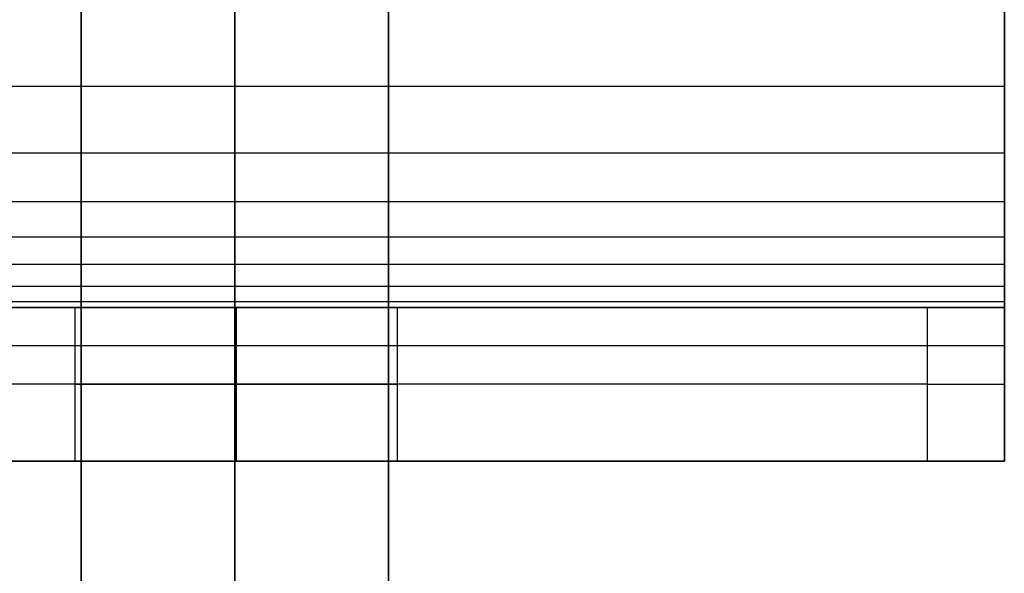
# Model space of a CAD drawing. Header units: millimetres. Extents: x -2489 to -2089, y -61 to 330.
# Tile 187 of 256: x -2101.65 to -2088.83, y -1.46 to 5.74. Entities that reach past the tile are written whole.
import ezdxf

# ---------------------------------------------------------------- set-up
doc = ezdxf.new("R2010")
doc.units = ezdxf.units.MM
doc.layers.get('0').update_dxf_attribs({"true_color": 0x000000})
doc.layers.add('Default', color=7, linetype='Continuous', true_color=0x000000)
doc.layers.add('Layer 01', color=7, linetype='Continuous', true_color=0x000000)

msp = doc.modelspace()

# ---------------------------------------------------------------- linework, layer by layer
msp.add_open_spline([(-2098.847, 20.89, 7.01), (-2098.847, 9.243, 7.01), (-2098.847, -2.404, 7.01), (-2098.847, -2.456, 7.011), (-2098.847, -2.508, 7.012), (-2098.847, -2.559, 7.016), (-2098.847, -2.611, 7.02), (-2098.847, -2.661, 7.027), (-2098.847, -2.712, 7.033), (-2098.847, -2.762, 7.042), (-2098.847, -2.812, 7.051), (-2098.847, -2.861, 7.062), (-2098.847, -2.91, 7.074), (-2098.847, -2.958, 7.087), (-2098.847, -3.006, 7.101), (-2098.847, -3.053, 7.117), (-2098.847, -3.1, 7.133), (-2098.847, -3.146, 7.151), (-2098.847, -3.192, 7.169), (-2098.847, -3.237, 7.189), (-2098.847, -3.281, 7.21), (-2098.847, -3.325, 7.232), (-2098.847, -3.369, 7.254), (-2098.847, -3.411, 7.279), (-2098.847, -3.454, 7.303), (-2098.847, -3.495, 7.33), (-2098.847, -3.536, 7.356), (-2098.847, -3.575, 7.384), (-2098.847, -3.615, 7.412), (-2098.847, -3.653, 7.443), (-2098.847, -3.692, 7.473), (-2098.847, -3.728, 7.504), (-2098.847, -3.765, 7.536), (-2098.847, -3.8, 7.57), (-2098.847, -3.836, 7.603), (-2098.847, -3.869, 7.639), (-2098.847, -3.903, 7.674), (-2098.847, -3.935, 7.71), (-2098.847, -3.966, 7.747), (-2098.847, -3.996, 7.786), (-2098.847, -4.027, 7.824), (-2098.847, -4.055, 7.864), (-2098.847, -4.083, 7.903), (-2098.847, -4.109, 7.944), (-2098.847, -4.136, 7.985), (-2098.847, -4.16, 8.028), (-2098.847, -4.185, 8.07), (-2098.847, -4.207, 8.114), (-2098.847, -4.229, 8.158), (-2098.847, -4.25, 8.202), (-2098.847, -4.27, 8.247), (-2098.847, -4.288, 8.293), (-2098.847, -4.306, 8.339), (-2098.847, -4.322, 8.386), (-2098.847, -4.338, 8.433), (-2098.847, -4.352, 8.481), (-2098.847, -4.365, 8.529), (-2098.847, -4.377, 8.578), (-2098.847, -4.388, 8.627), (-2098.847, -4.397, 8.677), (-2098.847, -4.406, 8.727), (-2098.847, -4.412, 8.778), (-2098.847, -4.419, 8.828), (-2098.847, -4.423, 8.88), (-2098.847, -4.427, 8.931), (-2098.847, -4.428, 8.983), (-2098.847, -4.429, 9.035), (-2098.847, -4.429, 22.904), (-2098.847, -4.429, 36.773), (-2098.847, -4.425, 36.89), (-2098.847, -4.422, 37.008), (-2098.847, -4.411, 37.124), (-2098.847, -4.399, 37.241), (-2098.847, -4.381, 37.355), (-2098.847, -4.363, 37.47), (-2098.847, -4.337, 37.583), (-2098.847, -4.312, 37.696), (-2098.847, -4.279, 37.806), (-2098.847, -4.247, 37.917), (-2098.847, -4.208, 38.025), (-2098.847, -4.169, 38.133), (-2098.847, -4.123, 38.238), (-2098.847, -4.077, 38.343), (-2098.847, -4.025, 38.445), (-2098.847, -3.973, 38.547), (-2098.847, -3.915, 38.646), (-2098.847, -3.856, 38.744), (-2098.847, -3.792, 38.839), (-2098.847, -3.728, 38.934), (-2098.847, -3.657, 39.025), (-2098.847, -3.587, 39.116), (-2098.847, -3.511, 39.202), (-2098.847, -3.435, 39.289), (-2098.847, -3.353, 39.37), (-2098.847, -3.271, 39.452), (-2098.847, -3.184, 39.529), (-2098.847, -3.097, 39.606), (-2098.847, -3.005, 39.678), (-2098.847, -2.913, 39.749), (-2098.847, -2.815, 39.816), (-2098.847, -2.718, 39.882), (-2098.847, 134.227, 123.012), (-2098.847, 271.172, 206.143), (-2098.847, 271.269, 206.209), (-2098.847, 271.366, 206.275), (-2098.847, 271.459, 206.347), (-2098.847, 271.551, 206.419), (-2098.847, 271.638, 206.496), (-2098.847, 271.725, 206.573), (-2098.847, 271.807, 206.654), (-2098.847, 271.888, 206.736), (-2098.847, 271.965, 206.823), (-2098.847, 272.041, 206.909), (-2098.847, 272.111, 207), (-2098.847, 272.181, 207.091), (-2098.847, 272.246, 207.186), (-2098.847, 272.31, 207.281), (-2098.847, 272.369, 207.379), (-2098.847, 272.427, 207.478), (-2098.847, 272.479, 207.58), (-2098.847, 272.531, 207.682), (-2098.847, 272.577, 207.787), (-2098.847, 272.622, 207.892), (-2098.847, 272.662, 208), (-2098.847, 272.701, 208.108), (-2098.847, 272.733, 208.219), (-2098.847, 272.765, 208.329), (-2098.847, 272.791, 208.442), (-2098.847, 272.816, 208.555), (-2098.847, 272.835, 208.67), (-2098.847, 272.853, 208.784), (-2098.847, 272.864, 208.901), (-2098.847, 272.876, 209.017), (-2098.847, 272.879, 209.135), (-2098.847, 272.883, 209.252), (-2098.847, 272.883, 223.085), (-2098.847, 272.883, 236.917), (-2098.851, 272.883, 237.104), (-2098.855, 272.883, 237.291)], degree=2, knots=[0, 0, 0, 1, 1, 2, 2, 3, 3, 4, 4, 5, 5, 6, 6, 7, 7, 8, 8, 9, 9, 10, 10, 11, 11, 12, 12, 13, 13, 14, 14, 15, 15, 16, 16, 17, 17, 18, 18, 19, 19, 20, 20, 21, 21, 22, 22, 23, 23, 24, 24, 25, 25, 26, 26, 27, 27, 28, 28, 29, 29, 30, 30, 31, 31, 32, 32, 33, 33, 34, 34, 35, 35, 36, 36, 37, 37, 38, 38, 39, 39, 40, 40, 41, 41, 42, 42, 43, 43, 44, 44, 45, 45, 46, 46, 47, 47, 48, 48, 49, 49, 50, 50, 51, 51, 52, 52, 53, 53, 54, 54, 55, 55, 56, 56, 57, 57, 58, 58, 59, 59, 60, 60, 61, 61, 62, 62, 63, 63, 64, 64, 65, 65, 66, 66, 67, 67, 68, 68, 68.624116, 68.624116, 68.624116])
at = {"layer": 'Default'}
for points, knots in [([(-2098.847, 272.253, 204.46), (-2098.847, 272.238, 204.451), (-2098.847, 272.224, 204.442), (-2098.847, 272.209, 204.434), (-2098.847, 180.928, 149.022), (-2098.847, 89.645, 93.61), (-2098.847, -1.637, 38.198)], [0, 0, 0, 0, 0.050752, 0.050752, 0.050752, 320.403431, 320.403431, 320.403431, 320.403431]), ([(-2100.847, -2.718, 39.882), (-2100.847, 88.578, 95.302), (-2100.847, 179.876, 150.723), (-2100.847, 271.172, 206.143), (-2100.847, 271.172, 206.143), (-2100.847, 271.172, 206.143), (-2100.847, 271.172, 206.143)], [57.915339, 57.915339, 57.915339, 57.915339, 378.318744, 378.318744, 378.318744, 378.318747, 378.318747, 378.318747, 378.318747]), ([(-2098.847, -3.799, 41.565), (-2098.847, -3.785, 41.574), (-2098.847, -3.77, 41.583), (-2098.847, -3.756, 41.591), (-2098.847, 87.526, 97.003), (-2098.847, 178.809, 152.415), (-2098.847, 270.09, 207.827)], [0, 0, 0, 0, 0.050727, 0.050727, 0.050727, 320.40338, 320.40338, 320.40338, 320.40338]), ([(-2098.847, 20.89, 5.01), (-2098.847, 13.125, 5.01), (-2098.847, 5.362, 5.01), (-2098.847, -2.404, 5.01), (-2098.847, -2.412, 5.01), (-2098.847, -2.421, 5.01), (-2098.847, -2.429, 5.01)], [0, 0, 0, 0, 23.293906, 23.293906, 23.293906, 23.319268, 23.319268, 23.319268, 23.319268])]:
    msp.add_open_spline(points, degree=3, knots=knots, dxfattribs=at)
for points in [[(-2096.847, -2.718, 39.882), (-2096.847, 88.578, 95.302), (-2096.847, 179.876, 150.723), (-2096.847, 271.172, 206.143)], [(-2100.847, 20.89, 7.01), (-2100.847, 13.125, 7.01), (-2100.847, 5.362, 7.01), (-2100.847, -2.404, 7.01)], [(-2098.847, -2.378, 9.01), (-2098.847, 5.379, 9.01), (-2098.847, 13.133, 9.01), (-2098.847, 20.89, 9.01)], [(-2096.847, 20.89, 7.01), (-2096.847, 13.125, 7.01), (-2096.847, 5.362, 7.01), (-2096.847, -2.404, 7.01)]]:
    msp.add_open_spline(points, degree=3, dxfattribs=at)
at = {"layer": 'Layer 01'}
for p, q in [((-2088.829, 5.489, 15.989), (-2088.829, 0.011, 10.511)), ((-2088.829, 1.5, 14.5), (-2088.829, 2.914, 13.086)), ((-2288.829, 2, 5), (-2099.47, 2, 5)), ((-2098.829, 2, 4.9), (-2098.829, 0, 4.9)), ((-2098.829, 2, 9.1), (-2098.829, 0, 9.1)), ((-2098.189, 2, 5), (-2088.829, 2, 5)), ((-2088.829, 0, 5.5), (-2088.829, 2, 5.5)), ((-2089.829, 1), (-2288.829, 1)), ((-2088.829, 1, 1), (-2088.829, 1, 10)), ((-2288.829, 0, 5), (-2099.47, 0, 5)), ((-2098.189, 0, 5), (-2088.829, 0, 5))]:
    msp.add_line(p, q, dxfattribs=at)
at = {"layer": 'Layer 01', "extrusion": (0, -1, 0)}
for centre, radius, start, end in [((-2098.829, 7, -1), 2.1, 180, 0), ((-2098.829, 7, -1), 2.1, 0, 180), ((-2089.829, 1, -1), 1, 270, 0)]:
    msp.add_arc(centre, radius, start, end, dxfattribs=at)
at = {"layer": 'Layer 01'}
for points, degree, knots in [([(-2088.829, 2, 10), (-2088.829, 2.005, 11.693), (-2088.829, 2.413, 12.584), (-2088.829, 3.416, 13.587), (-2088.829, 4.307, 13.995), (-2088.829, 6, 14)], 3, [0, 0, 0, 0, 3.382223, 3.382223, 6.764446, 6.764446, 6.764446, 6.764446]), ([(-2100.929, 2, 7), (-2100.929, 1.819, 7), (-2100.929, 1.639, 7), (-2100.929, 0.819, 7), (-2100.929, 0, 7)], 2, [0, 0, 0, 0.361474, 0.361474, 2, 2, 2])]:
    msp.add_open_spline(points, degree=degree, knots=knots, dxfattribs=at)
for points, degree in [([(-2088.829, 6, 16), (-2088.829, 0, 16), (-2088.829, 0, 10)], 2), ([(-2088.829, 4.877, 13.926), (-2188.829, 4.877, 13.926), (-2288.829, 4.877, 13.926)], 2), ([(-2088.829, 4.007, 13.728), (-2188.829, 4.007, 13.728), (-2288.829, 4.007, 13.728)], 2), ([(-2088.829, 3.373, 13.441), (-2188.829, 3.373, 13.441), (-2288.829, 3.373, 13.441)], 2), ([(-2088.829, 2.914, 13.086), (-2188.829, 2.914, 13.086), (-2288.829, 2.914, 13.086)], 2), ([(-2088.829, 2.559, 12.627), (-2188.829, 2.559, 12.627), (-2288.829, 2.559, 12.627)], 2), ([(-2088.829, 2.272, 11.993), (-2188.829, 2.272, 11.993), (-2288.829, 2.272, 11.993)], 2), ([(-2088.829, 2.074, 11.123), (-2188.829, 2.074, 11.123), (-2288.829, 2.074, 11.123)], 2), ([(-2088.829, 2, 10), (-2155.496, 2, 10), (-2222.163, 2, 10), (-2288.829, 2, 10)], 3), ([(-2288.829, 2), (-2189.329, 2), (-2089.829, 2)], 2), ([(-2096.729, 0, 7), (-2096.729, 1, 7), (-2096.729, 2, 7)], 2), ([(-2089.829, 0), (-2089.829, 1), (-2089.829, 2)], 2), ([(-2088.829, 2, 1), (-2088.829, 1, 1), (-2088.829, 0, 1)], 2), ([(-2088.829, 2, 1), (-2088.829, 2, 5.5), (-2088.829, 2, 10)], 2), ([(-2088.829, 0, 10), (-2088.829, 1, 10), (-2088.829, 2, 10)], 2), ([(-2088.829, 1.5, 14.5), (-2188.829, 1.5, 14.5), (-2288.829, 1.5, 14.5)], 2), ([(-2288.829, 0, 10), (-2188.829, 0, 10), (-2088.829, 0, 10)], 2), ([(-2089.829, 0), (-2189.329, 0), (-2288.829, 0)], 2), ([(-2088.829, 0, 10), (-2088.829, 0, 5.5), (-2088.829, 0, 1)], 2)]:
    msp.add_open_spline(points, degree=degree, dxfattribs=at)
for points, weights, knots in [([(-2096.729, 2, 7), (-2096.729, 2, 4.9), (-2098.829, 2, 4.9), (-2100.929, 2, 4.9), (-2100.929, 2, 7)], [1, 0.707106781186, 1, 0.707106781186, 1], [0, 0, 0, 4.2, 4.2, 8.4, 8.4, 8.4]), ([(-2096.729, 2, 7), (-2096.729, 2, 9.1), (-2098.829, 2, 9.1), (-2100.929, 2, 9.1), (-2100.929, 2, 7)], [1, 0.707106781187, 1, 0.707106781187, 1], [-8.4, -8.4, -8.4, -4.2, -4.2, 0, 0, 0]), ([(-2100.929, 0, 7), (-2100.929, 0, 4.9), (-2098.829, 0, 4.9), (-2096.729, 0, 4.9), (-2096.729, 0, 7)], [1, 0.707106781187, 1, 0.707106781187, 1], [0, 0, 0, 4.2, 4.2, 8.4, 8.4, 8.4]), ([(-2100.929, 0, 7), (-2100.929, 0, 9.1), (-2098.829, 0, 9.1), (-2096.729, 0, 9.1), (-2096.729, 0, 7)], [1, 0.707106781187, 1, 0.707106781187, 1], [-8.4, -8.4, -8.4, -4.2, -4.2, 0, 0, 0])]:
    msp.add_rational_spline(points, weights, degree=2, knots=knots, dxfattribs=at)
for points, weights in [([(-2089.829, 2), (-2088.829, 2), (-2088.829, 2, 1)], [1, 0.707106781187, 1]), ([(-2088.829, 0, 1), (-2088.829, 0), (-2089.829, 0)], [1, 0.707106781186, 1])]:
    msp.add_rational_spline(points, weights, degree=2, dxfattribs=at)

doc.saveas('drawing.dxf')
